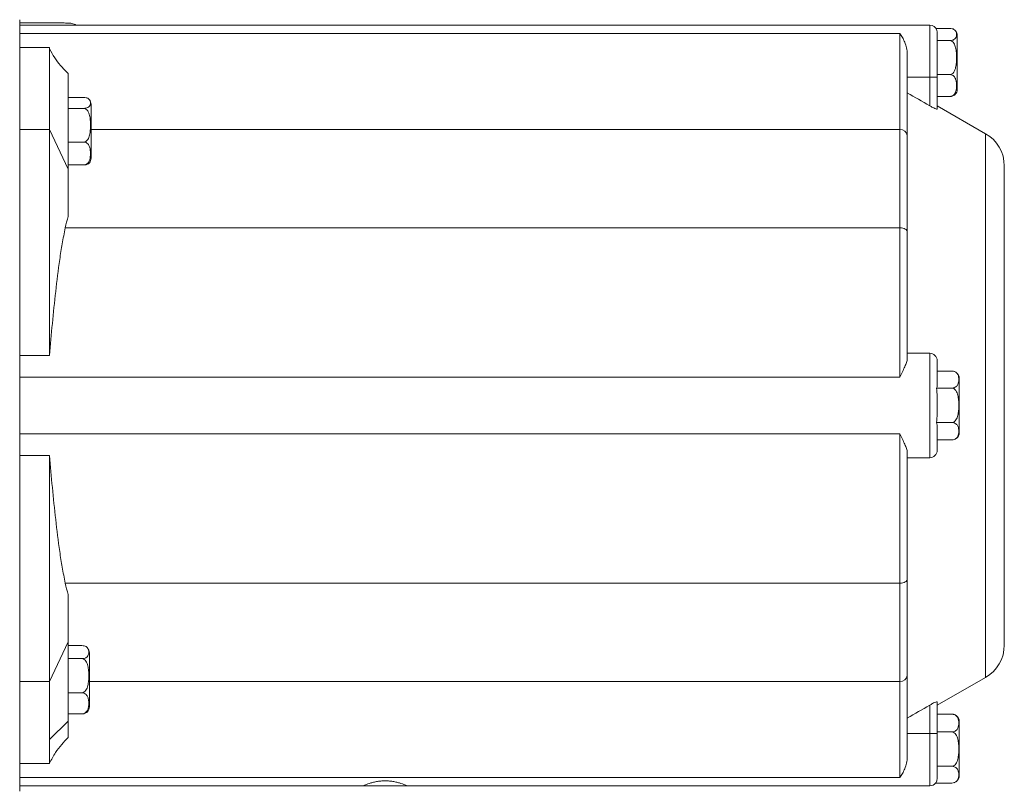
# Model space of a CAD drawing. Header units: millimetres. Extents: x 168 to 893, y 24 to 895.
# Tile 10 of 26: x 355 to 487, y 78 to 181. Entities that reach past the tile are written whole.
import ezdxf

# ---------------------------------------------------------------- set-up
doc = ezdxf.new("R2010")
doc.units = ezdxf.units.MM

msp = doc.modelspace()

# ---------------------------------------------------------------- linework, layer by layer
at = {"color": 7, "linetype": 'Continuous', "lineweight": 15}
for p, q in [((355, 77.96), (355, 181.41)), ((477, 180.69), (355, 180.69)), ((473, 179.57), (355, 179.57)), ((473, 166.69), (473, 179.57)), ((477.83, 180.24), (479.68, 180.24)), ((478, 179.61), (478, 178.73)), ((478, 178.61), (479.68, 178.61)), ((478, 178.49), (478, 173.69)), ((480.68, 176.27), (480.68, 179.3)), ((359, 177.69), (355, 177.69)), ((359, 177.69), (359, 166.69)), ((474, 176.78), (474, 165.84)), ((480.68, 172.07), (480.68, 176.27)), ((361.5, 174.19), (361.5, 161.38)), ((477, 173.69), (474, 173.69)), ((477, 173.69), (478, 173.69)), ((477, 169.85), (477, 173.69)), ((478, 174.05), (479.68, 174.05)), ((478, 173.69), (478, 169.43)), ((361.5, 170.98), (363.57, 170.98)), ((478, 171.13), (479.68, 171.13)), ((361.5, 169.52), (363.57, 169.52)), ((364.57, 167.18), (364.57, 170.07)), ((484.5, 166.13), (478, 169.88)), ((359, 166.69), (355, 166.69)), ((361.5, 161.38), (359, 166.69)), ((359, 166.69), (359, 136.41)), ((364.57, 162.84), (364.57, 167.18)), ((473, 153.5), (473, 166.69)), ((474, 165.84), (474, 152.96)), ((361.5, 165), (363.57, 165)), ((361.5, 161.93), (363.57, 161.93)), ((361.5, 161.38), (361.5, 155.04)), ((487, 129.69), (487, 161.8)), ((473, 153.5), (361.11, 153.5)), ((473, 133.47), (473, 153.5)), ((474, 152.96), (474, 135.96)), ((359, 136.41), (355, 136.41)), ((477, 136.69), (474, 136.69)), ((477, 122.69), (477, 136.69)), ((478, 135.69), (478, 132.37)), ((473, 133.47), (355, 133.47)), ((478, 134.3), (479.96, 134.3)), ((477.91, 132.02), (479.97, 132.02)), ((480.97, 129.71), (480.97, 133.3)), ((480.97, 126.07), (480.97, 129.71)), ((487, 97.57), (487, 129.69)), ((477.9, 127.4), (479.97, 127.4)), ((478, 127.03), (478, 123.69)), ((473, 125.9), (355, 125.9)), ((473, 105.87), (473, 125.9)), ((478, 125.07), (479.97, 125.07)), ((479.89, 125.07), (480, 125.07)), ((355, 122.97), (359, 122.97)), ((359, 122.97), (359, 92.69)), ((474, 123.41), (474, 106.42)), ((477, 122.69), (474, 122.69)), ((473, 105.87), (361.11, 105.87)), ((473, 92.69), (473, 105.87)), ((474, 106.42), (474, 93.53)), ((361.5, 104.33), (361.5, 97.99)), ((361.5, 97.99), (359, 92.69)), ((361.5, 97.99), (361.5, 87.38)), ((361.5, 97.49), (363.34, 97.49)), ((364.34, 93.41), (364.34, 96.53)), ((361.5, 95.75), (363.34, 95.75)), ((359, 92.69), (355, 92.69)), ((359, 92.69), (359, 84.91)), ((364.34, 89.3), (364.34, 93.41)), ((473, 79.8), (473, 92.69)), ((474, 93.53), (474, 82.59)), ((478, 89.49), (484.5, 93.24)), ((361.5, 91.17), (363.34, 91.17)), ((478, 89.94), (478, 85.69)), ((477, 85.69), (477, 89.52)), ((359, 84.91), (361.5, 87.38)), ((361.5, 88.34), (363.34, 88.34)), ((361.5, 87.38), (361.5, 85.19)), ((478, 88.3), (479.97, 88.3)), ((480.31, 88.25), (480.26, 88.26)), ((480.97, 83.62), (480.97, 87.3)), ((478, 85.92), (479.97, 85.92)), ((359, 84.91), (359, 81.69)), ((477, 85.69), (474, 85.69)), ((477, 85.69), (478, 85.69)), ((478, 85.69), (478, 79.82)), ((480.97, 80.07), (480.97, 83.62)), ((359, 81.69), (355, 81.69)), ((478, 81.31), (479.97, 81.31)), ((473, 79.8), (355, 79.8)), ((355, 78.69), (401, 78.69)), ((401, 78.69), (407, 78.69)), ((407, 78.69), (477, 78.69)), ((477.79, 79.07), (479.97, 79.07)), ((480.26, 79.11), (480.37, 79.15))]:
    msp.add_line(p, q, dxfattribs=at)
at = {"color": 8, "linetype": 'Continuous', "lineweight": 15}
for p, q in [((477, 173.69), (477, 180.69)), ((473, 166.69), (364.57, 166.69)), ((484.5, 93.24), (484.5, 166.13)), ((473, 92.69), (364.34, 92.69)), ((477, 78.69), (477, 85.69))]:
    msp.add_line(p, q, dxfattribs=at)
at = {"color": 7, "linetype": 'Continuous', "lineweight": 15, "flags": 128}
for points in [[(474, 152.96), (473.98, 153.06), (473.93, 153.16), (473.83, 153.26), (473.71, 153.34), (473.56, 153.41), (473.38, 153.46), (473.2, 153.49), (473, 153.5)], [(473, 105.87), (473.2, 105.88), (473.38, 105.92), (473.56, 105.97), (473.71, 106.03), (473.83, 106.11), (473.93, 106.21), (473.98, 106.31), (474, 106.42)]]:
    msp.add_lwpolyline(points, dxfattribs=at)
at = {"color": 7, "linetype": 'Continuous', "lineweight": 15}
for centre, radius, start, end in [((477, 179.69), 1, 16.2198, 90), ((479.68, 179.3), 1, 0, 41.5802), ((479.68, 172.07), 1, 318.4518, 0), ((363.57, 170.07), 1, 0, 37.7701), ((473.07, 165.76), 0.931, 5.3671, 94.5113), ((482, 161.8), 5, 0, 60), ((363.57, 162.84), 1, 322.319, 0), ((477, 135.69), 1, 0, 90), ((479.97, 133.3), 1, 69.7248, 96.9958), ((479.97, 133.3), 1, 0, 54.3654), ((479.97, 126.07), 1, 305.5462, 0), ((477, 123.69), 1, 270, 360), ((363.34, 96.53), 1, 0, 40.5983), ((482, 97.57), 5, 300, 0), ((473.07, 93.61), 0.931, 265.4887, 354.6329), ((363.34, 89.3), 1, 315.0104, 0), ((479.97, 87.3), 1, 0, 55.9436), ((479.97, 80.07), 1, 307.7858, 0), ((477, 79.69), 1, 270, 324.7041)]:
    msp.add_arc(centre, radius, start, end, dxfattribs=at)
for points, knots in [([(361.84, 180.94), (361.76, 180.95), (361.6, 180.96), (361.02, 180.97), (360.31, 180.97), (359.57, 180.97), (358.5, 180.97), (357.13, 180.97), (355.6, 180.97), (355, 180.97)], [0, 0, 0, 0, 0.165837, 0.316111, 0.447081, 0.555375, 0.642583, 0.858513, 1, 1, 1, 1]), ([(361.84, 180.94), (362.05, 180.9), (362.29, 180.85), (362.48, 180.71), (362.51, 180.69)], [0, 0, 0, 0, 0.8513602, 1, 1, 1, 1]), ([(474, 176.78), (474, 177.08), (473.96, 177.36), (473.83, 177.89), (473.75, 178.15), (473.56, 178.61), (473.45, 178.83), (473.23, 179.22), (473.12, 179.41), (473, 179.57)], [0, 0, 0, 0, 0.25, 0.25, 0.5, 0.5, 0.75, 0.75, 1, 1, 1, 1]), ([(478, 179.61), (478.01, 179.73), (478.03, 179.85), (477.96, 179.96), (477.96, 179.96)], [0, 0, 0, 0, 0.990812, 1, 1, 1, 1]), ([(479.68, 180.24), (479.8, 180.24), (479.91, 180.23), (480.09, 180.18), (480.17, 180.15), (480.36, 180.05), (480.43, 179.98), (480.53, 179.82), (480.56, 179.74), (480.6, 179.58), (480.6, 179.5), (480.6, 179.35), (480.6, 179.27), (480.56, 179.11), (480.53, 179.03), (480.43, 178.87), (480.35, 178.8), (480.17, 178.7), (480.09, 178.67), (479.9, 178.62), (479.79, 178.61), (479.68, 178.61)], [0, 0, 0, 0, 0.0625, 0.0625, 0.125, 0.125, 0.25, 0.25, 0.375, 0.375, 0.5, 0.5, 0.625, 0.625, 0.75, 0.75, 0.875, 0.875, 0.9375, 0.9375, 1, 1, 1, 1]), ([(479.68, 178.61), (479.79, 178.61), (479.91, 178.57), (480.09, 178.44), (480.17, 178.35), (480.29, 178.17), (480.34, 178.07), (480.42, 177.86), (480.45, 177.76), (480.53, 177.43), (480.56, 177.21), (480.6, 176.77), (480.6, 176.55), (480.6, 176.1), (480.6, 175.88), (480.56, 175.44), (480.53, 175.22), (480.43, 174.79), (480.35, 174.58), (480.17, 174.3), (480.09, 174.21), (479.9, 174.09), (479.79, 174.05), (479.68, 174.05)], [0, 0, 0, 0, 0.0625, 0.0625, 0.125, 0.125, 0.1875, 0.1875, 0.25, 0.25, 0.375, 0.375, 0.5, 0.5, 0.625, 0.625, 0.75, 0.75, 0.875, 0.875, 0.9375, 0.9375, 1, 1, 1, 1]), ([(361.5, 174.19), (361.15, 174.54), (360.5, 175.19), (359.65, 176.3), (359.22, 177.09), (359, 177.5)], [0, 0, 0, 0, 0.363582, 0.672005, 1, 1, 1, 1]), ([(479.68, 174.05), (479.8, 174.05), (479.91, 174.02), (480.09, 173.94), (480.17, 173.89), (480.36, 173.71), (480.43, 173.57), (480.53, 173.29), (480.56, 173.15), (480.6, 172.87), (480.6, 172.73), (480.6, 172.44), (480.6, 172.3), (480.56, 172.02), (480.53, 171.88), (480.43, 171.6), (480.35, 171.47), (480.17, 171.29), (480.09, 171.23), (479.9, 171.15), (479.79, 171.13), (479.68, 171.13)], [0, 0, 0, 0, 0.0625, 0.0625, 0.125, 0.125, 0.25, 0.25, 0.375, 0.375, 0.5, 0.5, 0.625, 0.625, 0.75, 0.75, 0.875, 0.875, 0.9375, 0.9375, 1, 1, 1, 1]), ([(363.57, 170.98), (363.69, 170.98), (363.8, 170.97), (363.99, 170.93), (364.06, 170.9), (364.25, 170.81), (364.32, 170.74), (364.43, 170.6), (364.45, 170.53), (364.49, 170.39), (364.5, 170.32), (364.5, 170.18), (364.49, 170.11), (364.45, 169.97), (364.42, 169.9), (364.32, 169.76), (364.25, 169.69), (364.06, 169.6), (363.98, 169.57), (363.8, 169.53), (363.69, 169.52), (363.57, 169.52)], [0, 0, 0, 0, 0.0625, 0.0625, 0.125, 0.125, 0.25, 0.25, 0.375, 0.375, 0.5, 0.5, 0.625, 0.625, 0.75, 0.75, 0.875, 0.875, 0.9375, 0.9375, 1, 1, 1, 1]), ([(479.68, 171.13), (479.74, 171.13), (479.86, 171.13), (480.05, 171.17), (480.25, 171.25), (480.4, 171.34), (480.42, 171.4), (480.42, 171.41)], [0, 0, 0, 0, 0.152006, 0.303528, 0.545743, 0.95176, 1, 1, 1, 1]), ([(363.57, 169.52), (363.69, 169.52), (363.8, 169.48), (363.98, 169.36), (364.06, 169.27), (364.18, 169.09), (364.23, 168.99), (364.32, 168.78), (364.35, 168.68), (364.43, 168.36), (364.45, 168.14), (364.49, 167.7), (364.5, 167.48), (364.5, 167.04), (364.49, 166.82), (364.45, 166.38), (364.42, 166.16), (364.32, 165.73), (364.25, 165.52), (364.06, 165.25), (363.98, 165.16), (363.8, 165.04), (363.69, 165), (363.57, 165)], [0, 0, 0, 0, 0.0625, 0.0625, 0.125, 0.125, 0.1875, 0.1875, 0.25, 0.25, 0.375, 0.375, 0.5, 0.5, 0.625, 0.625, 0.75, 0.75, 0.875, 0.875, 0.9375, 0.9375, 1, 1, 1, 1]), ([(478, 169.43), (478, 169.42), (477.99, 169.41), (477.97, 169.41), (477.94, 169.41), (477.86, 169.43), (477.78, 169.46), (477.59, 169.54), (477.48, 169.6), (477.24, 169.72), (477.12, 169.78), (477, 169.85)], [0, 0, 0, 0, 0.125, 0.125, 0.25, 0.25, 0.5, 0.5, 0.75, 0.75, 1, 1, 1, 1]), ([(363.57, 165), (363.69, 165), (363.8, 164.97), (363.99, 164.88), (364.06, 164.83), (364.25, 164.64), (364.32, 164.49), (364.43, 164.2), (364.45, 164.06), (364.49, 163.76), (364.5, 163.61), (364.5, 163.31), (364.49, 163.16), (364.45, 162.87), (364.42, 162.72), (364.32, 162.43), (364.25, 162.29), (364.06, 162.1), (363.98, 162.04), (363.8, 161.96), (363.69, 161.93), (363.57, 161.93)], [0, 0, 0, 0, 0.0625, 0.0625, 0.125, 0.125, 0.25, 0.25, 0.375, 0.375, 0.5, 0.5, 0.625, 0.625, 0.75, 0.75, 0.875, 0.875, 0.9375, 0.9375, 1, 1, 1, 1]), ([(363.57, 161.93), (363.63, 161.93), (363.75, 161.94), (363.94, 161.97), (364.15, 162.04), (364.31, 162.14), (364.33, 162.21), (364.34, 162.24)], [0, 0, 0, 0, 0.130877, 0.261336, 0.469883, 0.819462, 1, 1, 1, 1]), ([(361.11, 153.5), (360.96, 152.79), (360.83, 152.09), (360.58, 150.67), (360.47, 149.96), (360.16, 147.82), (359.99, 146.4), (359.5, 142.12), (359.24, 139.26), (359, 136.41)], [0, 0, 0, 0, 0.125, 0.125, 0.25, 0.25, 0.5, 0.5, 1, 1, 1, 1]), ([(474, 135.96), (474, 135.82), (473.96, 135.65), (473.83, 135.29), (473.75, 135.09), (473.56, 134.67), (473.45, 134.45), (473.23, 133.98), (473.12, 133.73), (473, 133.47)], [0, 0, 0, 0, 0.25, 0.25, 0.5, 0.5, 0.75, 0.75, 1, 1, 1, 1]), ([(479.97, 134.3), (480.09, 134.3), (480.2, 134.28), (480.39, 134.22), (480.46, 134.18), (480.65, 134.04), (480.72, 133.93), (480.83, 133.71), (480.86, 133.6), (480.89, 133.38), (480.9, 133.27), (480.9, 133.05), (480.89, 132.94), (480.85, 132.72), (480.83, 132.61), (480.72, 132.39), (480.65, 132.29), (480.46, 132.15), (480.38, 132.1), (480.2, 132.04), (480.09, 132.02), (479.97, 132.02)], [0, 0, 0, 0, 0.0625, 0.0625, 0.125, 0.125, 0.25, 0.25, 0.375, 0.375, 0.5, 0.5, 0.625, 0.625, 0.75, 0.75, 0.875, 0.875, 0.9375, 0.9375, 1, 1, 1, 1]), ([(477.91, 132.02), (477.97, 131.65), (477.99, 131.27), (478, 130.51), (478, 130.13), (478, 129.75)], [0, 0, 0, 0, 0.5, 0.5, 1, 1, 1, 1]), ([(479.97, 132.02), (480.09, 132.02), (480.2, 131.98), (480.38, 131.85), (480.46, 131.77), (480.59, 131.58), (480.64, 131.48), (480.72, 131.27), (480.75, 131.16), (480.83, 130.83), (480.85, 130.61), (480.89, 130.16), (480.9, 129.94), (480.9, 129.49), (480.89, 129.26), (480.85, 128.81), (480.83, 128.59), (480.72, 128.15), (480.65, 127.94), (480.46, 127.66), (480.38, 127.57), (480.2, 127.44), (480.09, 127.4), (479.97, 127.4)], [0, 0, 0, 0, 0.0625, 0.0625, 0.125, 0.125, 0.1875, 0.1875, 0.25, 0.25, 0.375, 0.375, 0.5, 0.5, 0.625, 0.625, 0.75, 0.75, 0.875, 0.875, 0.9375, 0.9375, 1, 1, 1, 1]), ([(478, 129.7), (478, 129.32), (478, 128.93), (477.99, 128.17), (477.97, 127.78), (477.9, 127.4)], [0, 0, 0, 0, 0.5, 0.5, 1, 1, 1, 1]), ([(479.97, 127.4), (480.09, 127.4), (480.2, 127.38), (480.39, 127.32), (480.46, 127.27), (480.65, 127.13), (480.72, 127.02), (480.83, 126.8), (480.86, 126.69), (480.89, 126.46), (480.9, 126.35), (480.9, 126.12), (480.89, 126.01), (480.85, 125.78), (480.83, 125.67), (480.72, 125.45), (480.65, 125.34), (480.46, 125.2), (480.38, 125.15), (480.2, 125.09), (480.09, 125.07), (479.97, 125.07)], [0, 0, 0, 0, 0.0625, 0.0625, 0.125, 0.125, 0.25, 0.25, 0.375, 0.375, 0.5, 0.5, 0.625, 0.625, 0.75, 0.75, 0.875, 0.875, 0.9375, 0.9375, 1, 1, 1, 1]), ([(474, 123.41), (474, 123.55), (473.96, 123.72), (473.83, 124.08), (473.75, 124.28), (473.56, 124.7), (473.45, 124.92), (473.23, 125.39), (473.12, 125.64), (473, 125.9)], [0, 0, 0, 0, 0.25, 0.25, 0.5, 0.5, 0.75, 0.75, 1, 1, 1, 1]), ([(359, 122.97), (359.24, 120.11), (359.5, 117.25), (359.99, 112.97), (360.16, 111.55), (360.47, 109.41), (360.58, 108.7), (360.83, 107.29), (360.96, 106.58), (361.11, 105.87)], [0, 0, 0, 0, 0.5, 0.5, 0.75, 0.75, 0.875, 0.875, 1, 1, 1, 1]), ([(363.34, 97.49), (363.45, 97.49), (363.56, 97.48), (363.75, 97.43), (363.83, 97.4), (364.02, 97.29), (364.09, 97.21), (364.19, 97.04), (364.22, 96.96), (364.26, 96.79), (364.26, 96.7), (364.26, 96.53), (364.26, 96.45), (364.22, 96.28), (364.19, 96.19), (364.09, 96.03), (364.01, 95.95), (363.82, 95.84), (363.75, 95.81), (363.56, 95.76), (363.45, 95.75), (363.34, 95.75)], [0, 0, 0, 0, 0.0625, 0.0625, 0.125, 0.125, 0.25, 0.25, 0.375, 0.375, 0.5, 0.5, 0.625, 0.625, 0.75, 0.75, 0.875, 0.875, 0.9375, 0.9375, 1, 1, 1, 1]), ([(363.34, 95.75), (363.45, 95.75), (363.56, 95.7), (363.75, 95.58), (363.83, 95.49), (363.95, 95.31), (364, 95.2), (364.08, 95), (364.11, 94.89), (364.19, 94.57), (364.22, 94.34), (364.26, 93.9), (364.26, 93.68), (364.26, 93.23), (364.26, 93.01), (364.22, 92.57), (364.19, 92.35), (364.09, 91.91), (364.01, 91.7), (363.82, 91.42), (363.75, 91.34), (363.56, 91.21), (363.45, 91.17), (363.34, 91.17)], [0, 0, 0, 0, 0.0625, 0.0625, 0.125, 0.125, 0.1875, 0.1875, 0.25, 0.25, 0.375, 0.375, 0.5, 0.5, 0.625, 0.625, 0.75, 0.75, 0.875, 0.875, 0.9375, 0.9375, 1, 1, 1, 1]), ([(363.34, 91.17), (363.45, 91.17), (363.56, 91.14), (363.75, 91.06), (363.83, 91.01), (364.02, 90.84), (364.09, 90.7), (364.19, 90.44), (364.22, 90.3), (364.26, 90.03), (364.26, 89.89), (364.26, 89.62), (364.26, 89.48), (364.22, 89.2), (364.19, 89.07), (364.09, 88.8), (364.01, 88.67), (363.82, 88.5), (363.75, 88.44), (363.56, 88.36), (363.45, 88.34), (363.34, 88.34)], [0, 0, 0, 0, 0.0625, 0.0625, 0.125, 0.125, 0.25, 0.25, 0.375, 0.375, 0.5, 0.5, 0.625, 0.625, 0.75, 0.75, 0.875, 0.875, 0.9375, 0.9375, 1, 1, 1, 1]), ([(477, 89.52), (477.12, 89.59), (477.24, 89.65), (477.48, 89.78), (477.58, 89.83), (477.78, 89.91), (477.86, 89.94), (477.97, 89.97), (478, 89.96), (478, 89.94)], [0, 0, 0, 0, 0.25, 0.25, 0.5, 0.5, 0.75, 0.75, 1, 1, 1, 1]), ([(363.34, 88.34), (363.4, 88.34), (363.52, 88.35), (363.7, 88.39), (363.91, 88.47), (363.99, 88.55), (364.04, 88.6)], [0, 0, 0, 0, 0.170399, 0.340256, 0.61178, 1, 1, 1, 1]), ([(479.97, 88.3), (480.09, 88.3), (480.2, 88.28), (480.38, 88.22), (480.46, 88.17), (480.65, 88.02), (480.72, 87.91), (480.82, 87.69), (480.85, 87.57), (480.89, 87.34), (480.9, 87.23), (480.9, 87), (480.89, 86.88), (480.85, 86.65), (480.82, 86.54), (480.72, 86.31), (480.64, 86.2), (480.46, 86.05), (480.38, 86.01), (480.19, 85.94), (480.08, 85.92), (479.97, 85.92)], [0, 0, 0, 0, 0.0625, 0.0625, 0.125, 0.125, 0.25, 0.25, 0.375, 0.375, 0.5, 0.5, 0.625, 0.625, 0.75, 0.75, 0.875, 0.875, 0.9375, 0.9375, 1, 1, 1, 1]), ([(480.26, 88.26), (480.22, 88.27), (480.14, 88.3), (480.03, 88.3), (479.97, 88.3)], [0, 0, 0, 0, 0.41772, 1, 1, 1, 1]), ([(479.97, 85.92), (480.08, 85.92), (480.2, 85.88), (480.38, 85.75), (480.46, 85.67), (480.58, 85.48), (480.63, 85.38), (480.71, 85.17), (480.75, 85.06), (480.82, 84.73), (480.85, 84.51), (480.89, 84.06), (480.9, 83.84), (480.9, 83.39), (480.89, 83.16), (480.85, 82.72), (480.82, 82.49), (480.72, 82.06), (480.64, 81.84), (480.46, 81.56), (480.38, 81.47), (480.19, 81.35), (480.08, 81.31), (479.97, 81.31)], [0, 0, 0, 0, 0.0625, 0.0625, 0.125, 0.125, 0.1875, 0.1875, 0.25, 0.25, 0.375, 0.375, 0.5, 0.5, 0.625, 0.625, 0.75, 0.75, 0.875, 0.875, 0.9375, 0.9375, 1, 1, 1, 1]), ([(359, 81.74), (359.26, 82.22), (359.72, 83.1), (360.62, 84.23), (361.21, 84.87), (361.5, 85.19)], [0, 0, 0, 0, 0.375481, 0.69038, 1, 1, 1, 1]), ([(474, 82.59), (474, 82.29), (473.96, 82.01), (473.83, 81.48), (473.75, 81.23), (473.56, 80.76), (473.45, 80.55), (473.23, 80.15), (473.12, 79.97), (473, 79.8)], [0, 0, 0, 0, 0.25, 0.25, 0.5, 0.5, 0.75, 0.75, 1, 1, 1, 1]), ([(479.97, 81.31), (480.09, 81.31), (480.2, 81.29), (480.38, 81.22), (480.46, 81.18), (480.65, 81.04), (480.72, 80.94), (480.82, 80.73), (480.85, 80.62), (480.89, 80.4), (480.9, 80.29), (480.9, 80.08), (480.89, 79.97), (480.85, 79.75), (480.82, 79.64), (480.72, 79.43), (480.64, 79.33), (480.46, 79.19), (480.38, 79.15), (480.19, 79.09), (480.08, 79.07), (479.97, 79.07)], [0, 0, 0, 0, 0.0625, 0.0625, 0.125, 0.125, 0.25, 0.25, 0.375, 0.375, 0.5, 0.5, 0.625, 0.625, 0.75, 0.75, 0.875, 0.875, 0.9375, 0.9375, 1, 1, 1, 1]), ([(407, 78.69), (407, 78.69), (406.98, 78.69), (406.9, 78.73), (406.84, 78.75), (406.69, 78.81), (406.6, 78.85), (406.38, 78.93), (406.26, 78.97), (405.98, 79.06), (405.83, 79.1), (405.51, 79.19), (405.34, 79.22), (404.98, 79.29), (404.79, 79.32), (404.4, 79.35), (404.2, 79.36), (403.8, 79.36), (403.6, 79.35), (403.22, 79.32), (403.03, 79.29), (402.66, 79.22), (402.49, 79.19), (402.17, 79.1), (402.02, 79.06), (401.74, 78.97), (401.62, 78.93), (401.4, 78.85), (401.31, 78.81), (401.16, 78.75), (401.1, 78.73), (401.02, 78.69), (401, 78.69), (401, 78.69)], [0, 0, 0, 0, 0.0625, 0.0625, 0.125, 0.125, 0.1875, 0.1875, 0.25, 0.25, 0.3125, 0.3125, 0.375, 0.375, 0.4375, 0.4375, 0.5, 0.5, 0.5625, 0.5625, 0.625, 0.625, 0.6875, 0.6875, 0.75, 0.75, 0.8125, 0.8125, 0.875, 0.875, 0.9375, 0.9375, 1, 1, 1, 1]), ([(478, 79.82), (478, 79.7), (477.99, 79.57), (477.93, 79.31), (477.88, 79.19), (477.79, 79.07)], [0, 0, 0, 0, 0.5, 0.5, 1, 1, 1, 1])]:
    msp.add_open_spline(points, degree=3, knots=knots, dxfattribs=at)
for points in [[(478, 178.61), (478, 178.65), (478, 178.69), (478, 178.73)], [(478, 178.49), (478, 178.53), (478, 178.57), (478, 178.61)], [(474, 171.61), (475, 171.03), (476, 170.44), (477, 169.85)], [(361.5, 155.04), (361.35, 154.54), (361.23, 154.02), (361.11, 153.5)], [(478, 132.37), (478, 132.26), (477.98, 132.14), (477.91, 132.02)], [(477.9, 127.4), (477.97, 127.28), (478, 127.16), (478, 127.03)], [(361.11, 105.87), (361.23, 105.35), (361.35, 104.84), (361.5, 104.33)], [(477, 89.52), (476, 88.93), (475, 88.35), (474, 87.76)]]:
    msp.add_open_spline(points, degree=3, dxfattribs=at)

doc.saveas('drawing.dxf')
